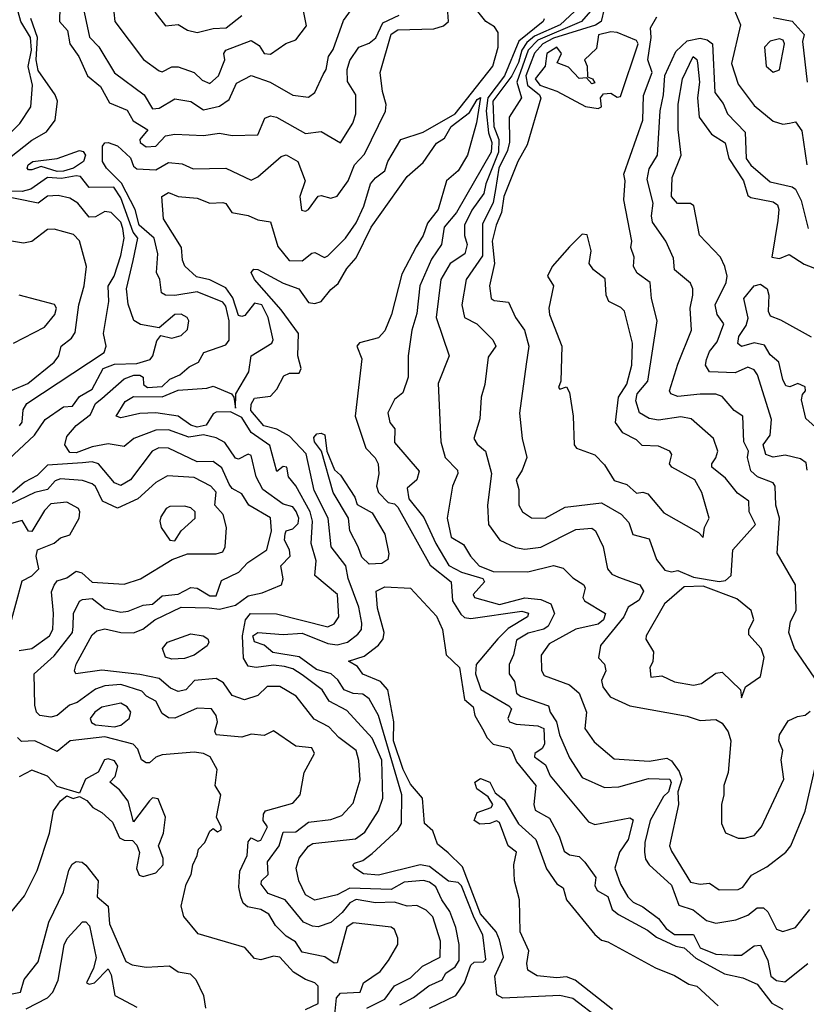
# Model space of a CAD drawing. Extents: x 1995148 to 2088947, y 769131 to 906009.
# Tile 168 of 256: x 2022897 to 2025369, y 811947 to 815041. Entities that reach past the tile are written whole.
import ezdxf

# ---------------------------------------------------------------- set-up
doc = ezdxf.new("R2010")
doc.units = 0

msp = doc.modelspace()

# ---------------------------------------------------------------- linework, layer by layer
at = {"layer": '0CON05XD'}
for points in [[(2023024.6, 815125), (2023022.4, 815035), (2023047.6, 815007.6), (2023055.2, 814965.3), (2023083.2, 814925), (2023110, 814865), (2023151.3, 814831.3), (2023179.4, 814779.4), (2023235, 814756.4), (2023253.3, 814723.3), (2023300, 814695), (2023274.6, 814665), (2023275.7, 814655), (2023295, 814641.1), (2023325, 814643.6), (2023355, 814675.8), (2023385, 814681.1), (2023475, 814677.5), (2023525, 814684), (2023565, 814676.7), (2023645, 814678.8), (2023667.9, 814732.1), (2023685, 814738.9), (2023703.8, 814735), (2023795, 814683.3), (2023845, 814690), (2023905, 814653.8), (2023944.5, 814715.5), (2023953.3, 814745), (2023953.1, 814805), (2023926.8, 814846.7), (2023926.1, 814885), (2023935, 814912.5), (2023963.4, 814955), (2023995, 814967.3), (2024016, 814984), (2024038.7, 815031.3), (2024089.2, 815055)], [(2024702.2, 815125), (2024595.2, 815025), (2024515, 814989.7), (2024491, 814969), (2024475.3, 814945), (2024465, 814906.6), (2024443.6, 814865), (2024384.3, 814785), (2024386.8, 814705), (2024402.8, 814665), (2024401.5, 814625), (2024361.7, 814525), (2024355.8, 814495), (2024317.5, 814442.5), (2024294.7, 814395), (2024295, 814362.5), (2024303.8, 814335), (2024296.1, 814305), (2024250, 814275), (2024220.7, 814225), (2024205.4, 814105), (2024246.9, 813985), (2024211.9, 813898.1)], [(2023093.9, 815093.9), (2023116.2, 814986.2), (2023146.2, 814956.2), (2023195, 814874.3), (2023287.8, 814805), (2023315, 814760.8), (2023335, 814763.5), (2023385, 814792.5), (2023435, 814784), (2023475, 814757.7), (2023525, 814769.2), (2023555, 814790), (2023578.6, 814841.4), (2023625, 814865.5), (2023684.6, 814844.6), (2023755, 814804.2), (2023805, 814798), (2023825, 814811.9), (2023851.2, 814868.8), (2023860, 814885), (2023867.1, 814925), (2023882.5, 814947.5), (2023915, 815038.8), (2023948, 815085)], [(2024719.3, 815100.7), (2024662.9, 815035), (2024525, 814976.2), (2024494.5, 814945), (2024459.7, 814845), (2024474.2, 814795), (2024435.6, 814734.4), (2024436.2, 814656.2), (2024429.9, 814630.1), (2024403, 814575), (2024392.7, 814507.3), (2024385, 814467.1), (2024351.5, 814398.5), (2024351.5, 814298.5), (2024300, 814225), (2024286.4, 814145), (2024295.4, 814105.4), (2024334.2, 814085), (2024384.3, 814035), (2024392.9, 814015), (2024369.4, 813980.6), (2024358.9, 813895), (2024347.8, 813855), (2024343.4, 813786.6), (2024324.4, 813725), (2024335, 813707.1), (2024360.6, 813685), (2024379.6, 813615), (2024367.4, 813515), (2024370.3, 813455), (2024405.8, 813405.8), (2024455, 813382.7), (2024485, 813377.1), (2024535, 813383.4), (2024645, 813439.1), (2024695, 813443.3), (2024706.7, 813435), (2024730.3, 813385), (2024744.3, 813315), (2024758.3, 813298.3), (2024779, 813289), (2024846, 813265), (2024857.1, 813245), (2024843.4, 813216.6), (2024809.2, 813195), (2024795.8, 813165), (2024722.5, 813075), (2024716.2, 813036.2), (2024735, 813016), (2024738.9, 812995), (2024725.6, 812965), (2024729.2, 812945), (2024752.9, 812912.9), (2024815, 812884.7), (2024995, 812852), (2025035, 812838.6), (2025085, 812842.5), (2025105, 812830.8), (2025123.6, 812803.7), (2025132, 812775), (2025123.9, 812675), (2025109.6, 812635), (2025110.2, 812605), (2025102.5, 812575), (2025102.3, 812515), (2025115, 812486.2), (2025155, 812468.9), (2025175, 812468.6), (2025205, 812477.5), (2025228, 812505), (2025298, 812655), (2025290, 812715), (2025295.4, 812745), (2025282.7, 812775), (2025285, 812793.3), (2025312.4, 812837.6), (2025340.9, 812850.9), (2025365, 812855.5), (2025381.7, 812868.3)], [(2022845, 814663.9), (2022898.1, 814715), (2022932.3, 814767.7), (2022937.6, 814835), (2022923.8, 814893.8), (2022934.4, 814945), (2022931.2, 814985), (2022900.8, 815035), (2022887.1, 815085)], [(2023988.5, 811935), (2024045, 811963.2), (2024075.3, 812004.7), (2024125, 812030.4), (2024162.9, 812067.1), (2024218.6, 812095), (2024219.1, 812145), (2024195, 812221.5), (2024175, 812243.2), (2024145, 812257.1), (2024115, 812255.7), (2024075, 812268.2), (2024015, 812266.3), (2023955, 812276.3), (2023935, 812266.4), (2023911, 812235), (2023875, 812203.6), (2023835, 812190.9), (2023817.3, 812192.7), (2023789.5, 812205), (2023731.5, 812275), (2023678.1, 812295), (2023655.6, 812325), (2023656.9, 812335), (2023678, 812355), (2023675.4, 812395), (2023712.7, 812445), (2023725, 812488), (2023765, 812488.9), (2023805, 812519.1), (2023875, 812528), (2023909.7, 812540.3), (2023945, 812578.6), (2023967.6, 812652.4), (2023963.1, 812713.1), (2023954.5, 812745), (2023900, 812785), (2023869.1, 812819.1), (2023822.7, 812842.8), (2023765.6, 812915), (2023715, 812945.6), (2023675, 812946.2), (2023645, 812917.1), (2023603.8, 812903.8), (2023565, 812916.9), (2023537.7, 812957.7), (2023515, 812970.4), (2023446.7, 812965), (2023419.4, 812935), (2023395, 812930.3), (2023370.8, 812940.8), (2023335, 812971.3), (2023275, 812983.3), (2023155, 812996.9), (2023074, 812985), (2023069.2, 812995), (2023075, 813016.2), (2023125, 813108), (2023139.4, 813120.6), (2023165, 813127.1), (2023215, 813115.3), (2023255, 813114.7), (2023283.8, 813126.2), (2023321.9, 813155), (2023405, 813194.7), (2023492.9, 813192.9), (2023525, 813188.6), (2023575, 813201.5), (2023615, 813230.7), (2023659.6, 813240.4), (2023720, 813265), (2023725.5, 813284.5), (2023717.8, 813325), (2023747.1, 813355), (2023744.7, 813374.7), (2023729.6, 813405), (2023731.1, 813425), (2023734.8, 813435.2), (2023755, 813441.2), (2023772, 813458), (2023774.1, 813475), (2023766.1, 813496.1), (2023755, 813510.7), (2023725, 813518.9), (2023660.8, 813565), (2023640.3, 813605), (2023625, 813671.1), (2023615, 813675.4), (2023585, 813660), (2023575, 813662.7), (2023542.3, 813712.3), (2023515, 813727.6), (2023475, 813736.3), (2023429.1, 813729.1), (2023365, 813752.6), (2023325, 813751.2), (2023255.4, 813724.6), (2023225, 813700), (2023175, 813707.8), (2023125, 813699.2), (2023075, 813680.2), (2023055, 813681.4), (2023039.5, 813705), (2023045, 813730.8), (2023074.6, 813765.4), (2023119.3, 813800.7), (2023135.5, 813835), (2023155, 813851.2), (2023225, 813912.1), (2023256.2, 813923.8), (2023275, 813924.5), (2023285, 813917.8), (2023286.6, 813895), (2023298.6, 813885), (2023345, 813888.1), (2023368.8, 813911.2), (2023400.6, 813925), (2023429.4, 813950.6), (2023458.6, 813965), (2023476, 813995), (2023545, 814019.2), (2023555, 814034.5), (2023555.3, 814095), (2023545, 814140.5), (2023535, 814153.1), (2023455, 814186.2), (2023385, 814174.7), (2023355.6, 814175.6), (2023343.1, 814183.1), (2023338, 814225), (2023326.9, 814246.9), (2023331.1, 814305), (2023319.7, 814355), (2023273, 814395), (2023260.4, 814445), (2023217.4, 814527.4), (2023169.6, 814575), (2023157.5, 814595), (2023156.9, 814643.1), (2023165, 814654.3), (2023175, 814655.6), (2023205, 814644.6), (2023245, 814606.6), (2023255, 814580.8), (2023265, 814572.5), (2023325, 814569.1), (2023365, 814592.3), (2023407.7, 814587.7), (2023442.1, 814572.1), (2023545, 814574.7), (2023625, 814536.9), (2023645, 814546.9), (2023718.7, 814611.3), (2023735, 814616.1), (2023770.8, 814595), (2023793.8, 814535), (2023777.3, 814485), (2023782.9, 814442.9), (2023795, 814439.2), (2023805, 814444.2), (2023835, 814486.2), (2023845, 814488.8), (2023875, 814480), (2023895, 814486), (2023929.5, 814535), (2023949.2, 814585), (2023981.1, 814618.9), (2024046.6, 814753.4), (2024048.5, 814775), (2024036.8, 814815), (2024030, 814875), (2024065, 814995.6), (2024085, 815008.9), (2024198.1, 815011.9), (2024228.5, 815021.5), (2024244.2, 815035), (2024242.5, 815065)], [(2023193.3, 815065), (2023196.5, 815035), (2023286.1, 814916.1), (2023335, 814880), (2023345, 814877.1), (2023375, 814892.5), (2023395, 814892.5), (2023445, 814874.6), (2023470.9, 814850.8), (2023495, 814840.4), (2023521.4, 814865), (2023541.6, 814915), (2023538.2, 814935), (2023544.8, 814945.2), (2023625, 814975.4), (2023649.6, 814959.6), (2023665, 814934.3), (2023685, 814932.9), (2023733.6, 814966.4), (2023765, 814978), (2023798.3, 815021.7), (2023785.7, 815085)], [(2023275, 813803.9), (2023215, 813790), (2023200.8, 813795), (2023228.3, 813841.7), (2023255, 813857.2), (2023345, 813856.3), (2023395, 813877.2), (2023485, 813882.8), (2023505, 813889.1), (2023562.5, 813865), (2023570, 813855), (2023575, 813820), (2023576.7, 813865), (2023617.5, 813935), (2023624.2, 813985), (2023690, 814025), (2023693.8, 814035), (2023678.2, 814105), (2023658.5, 814145), (2023635, 814150.6), (2023605, 814112), (2023595, 814108), (2023585, 814112), (2023566.8, 814166.8), (2023545, 814198.1), (2023495, 814223.3), (2023453.2, 814233.2), (2023416.6, 814266.6), (2023408.8, 814285), (2023405.3, 814325), (2023349.2, 814415), (2023343.8, 814485), (2023365, 814497.5), (2023395.6, 814485.6), (2023455, 814480.5), (2023495, 814464.3), (2023535, 814466.9), (2023545, 814463.8), (2023563.3, 814435), (2023615, 814425.6), (2023645, 814412.5), (2023685, 814406), (2023708.8, 814328.8), (2023744.3, 814284.3), (2023785, 814283.1), (2023815, 814307.5), (2023825, 814309.2), (2023855, 814294.2), (2023865, 814298.6), (2023921.5, 814355), (2023955, 814402.7), (2023978.6, 814455), (2024000, 814525), (2024015, 814544.4), (2024045, 814566.2), (2024054, 814595), (2024094.6, 814665), (2024165, 814687.5), (2024265.6, 814745), (2024384.1, 814895), (2024400.5, 814955), (2024401.2, 815001.2), (2024388.7, 815018.7), (2024362.2, 815035), (2024336.9, 815066.9)], [(2023322, 815065), (2023355, 815022), (2023395, 815026), (2023425, 815008), (2023455, 815001.2), (2023505, 815013.3), (2023546.2, 815015), (2023595.5, 815054.5)], [(2024734.3, 815075), (2024724.7, 815035), (2024706.2, 815023.8), (2024575, 814982.8), (2024541.6, 814965), (2024515, 814936.2), (2024487.7, 814865), (2024492.8, 814835), (2024530.4, 814805), (2024535.2, 814794.8), (2024492.1, 814647.9), (2024462.9, 814595), (2024418.4, 814485), (2024411.6, 814435), (2024394.2, 814395), (2024381.9, 814345), (2024389.3, 814275), (2024373.9, 814205), (2024378.9, 814165), (2024388.5, 814158.5), (2024432.9, 814152.9), (2024455.6, 814105), (2024483.6, 814065), (2024497.5, 814015), (2024489.1, 813959.1), (2024468.1, 813805), (2024475.8, 813725), (2024490.6, 813665), (2024476.4, 813625), (2024457.5, 813595), (2024465.6, 813565), (2024465.7, 813515), (2024477.1, 813495), (2024505, 813475.5), (2024548.8, 813475), (2024611.1, 813508.9), (2024725, 813522.7), (2024787.5, 813487.5), (2024811.1, 813461.1), (2024823.8, 813423.8), (2024875, 813410), (2024897.9, 813345), (2024925, 813311.5), (2024945, 813306.5), (2024965, 813310), (2025015, 813288.8), (2025095, 813275.4), (2025115, 813278.5), (2025133.1, 813295), (2025137.8, 813375), (2025208.9, 813455), (2025189.4, 813495), (2025188.5, 813528.5), (2025153.1, 813553.1), (2025115, 813600.4), (2025072.2, 813635), (2025071.9, 813645), (2025085, 813664.3), (2025091.4, 813685), (2025077.7, 813725), (2025006.9, 813786.9), (2024975, 813793.1), (2024905, 813782.2), (2024875, 813787.5), (2024845, 813805.6), (2024833.5, 813843.5), (2024837.5, 813865), (2024871.2, 813905), (2024900.8, 814095), (2024883.1, 814165), (2024877.9, 814215), (2024837.5, 814245), (2024826, 814265), (2024828.6, 814295), (2024818.1, 814325), (2024820.4, 814345), (2024795.3, 814475.3), (2024800, 814535), (2024795.4, 814555.4), (2024855.8, 814725), (2024857.6, 814802.4), (2024884.4, 814875), (2024871.4, 814915), (2024881.8, 814985), (2024879.5, 815015), (2024899.5, 815050.5)], [(2025141.4, 815075), (2025162.5, 815025), (2025133.8, 814903.8), (2025155, 814838), (2025205, 814771.8), (2025265, 814722.2), (2025295, 814712.9), (2025316.1, 814716.1), (2025335, 814720), (2025355, 814692), (2025370.8, 814585)], [(2022865, 814606.7), (2022935, 814662), (2022981.8, 814688.3), (2023009.1, 814725), (2023016.2, 814785), (2023008.5, 814805), (2022955, 814881.9), (2022949.4, 814915), (2022953.6, 814985), (2022932.6, 815045)], [(2024545, 815043.3), (2024542.2, 815035), (2024466.1, 814973.9), (2024420.9, 814865), (2024368.6, 814795), (2024363.1, 814755), (2024370.3, 814685), (2024380.7, 814655), (2024378.5, 814625), (2024269.8, 814435), (2024231.1, 814388.9), (2024222.3, 814335), (2024191, 814289), (2024154.1, 814205), (2024145, 814117.5), (2024129.4, 814065), (2024117.5, 813985), (2024117.5, 813917.5), (2024101.4, 813868.6), (2024075, 813847.5), (2024054.5, 813805.5), (2024060, 813775), (2024076.2, 813755), (2024075, 813712.5), (2024152.8, 813622.8), (2024145, 813595.6), (2024115, 813569.2), (2024120, 813535), (2024166.9, 813476.9), (2024204.7, 813395), (2024245.7, 813325.7), (2024285.4, 813305), (2024352.7, 813285), (2024357.8, 813275), (2024322, 813235), (2024326.2, 813225), (2024405, 813203.3), (2024485, 813224.8), (2024535, 813218.8), (2024565.9, 813205), (2024577.5, 813175), (2024558, 813135), (2024544.1, 813125.9), (2024495, 813113.2), (2024458.2, 813091.8), (2024448.9, 813045), (2024435.4, 813015), (2024435.4, 812985.4), (2024451.7, 812961.7), (2024458.6, 812925), (2024471.4, 812915), (2024558.9, 812885), (2024564.3, 812865), (2024584.5, 812834.5), (2024593.3, 812793.3), (2024625, 812721.2), (2024665, 812660), (2024735, 812628.2), (2024780.3, 812630.3), (2024872.9, 812657.1), (2024940, 812655), (2024943.9, 812643.9), (2024935.7, 812615), (2024920.3, 812599.7), (2024878.8, 812525), (2024861.8, 812455), (2024860.3, 812425), (2024863.6, 812403.6), (2024875, 812385.5), (2024945, 812321.5), (2024968.6, 812258.6), (2025013.5, 812243.5), (2025055, 812210.4), (2025085, 812201.8), (2025147.9, 812212.1), (2025185, 812227.1), (2025215, 812250), (2025235, 812250.6), (2025247.8, 812237.8), (2025275, 812183.1), (2025295.7, 812175.7), (2025335, 812188.5), (2025380, 812245)], [(2025265, 815047.8), (2025325, 815036.7), (2025362.5, 814995), (2025357, 814973), (2025371.6, 814845)], [(2024715, 814761.5), (2024725, 814767.5), (2024722, 814795), (2024732.1, 814807.9), (2024755, 814810), (2024775, 814798), (2024785, 814799.2), (2024840.9, 814965), (2024835, 814975.6), (2024775, 815000.7), (2024755, 815002.7), (2024716.2, 814993.8), (2024709.4, 814950.6), (2024672.5, 814915), (2024680, 814895), (2024681.7, 814861.7), (2024697.5, 814855), (2024705, 814842.5), (2024695, 814840), (2024678.3, 814858.3), (2024655, 814856), (2024621.9, 814891.9), (2024586.2, 814905), (2024600, 814935), (2024585, 814954.4), (2024553.8, 814935), (2024548, 814895), (2024516.9, 814855), (2024531.8, 814835), (2024585, 814816.9), (2024675, 814768.1), (2024715, 814761.5)], [(2025407.1, 812955), (2025332.2, 813065), (2025314.6, 813115), (2025319.7, 813150.3), (2025337.5, 813185), (2025335.6, 813265), (2025278, 813365), (2025285.3, 813474.7), (2025273.5, 813515), (2025271.6, 813575), (2025265, 813585.9), (2025215.7, 813605), (2025195, 813623.8), (2025184.5, 813665), (2025187.1, 813685), (2025173.2, 813715), (2025169.4, 813795), (2025142.7, 813812.7), (2025105, 813857.1), (2025085, 813863.8), (2025035, 813864.1), (2024965, 813856.5), (2024943.8, 813865), (2024939.2, 813875), (2024965, 813958.8), (2025008.6, 814065), (2025004.4, 814135), (2025012.3, 814175), (2025012.9, 814195), (2025005, 814212.9), (2024954.4, 814255), (2024951.2, 814291.2), (2024927.5, 814345), (2024885.6, 814405), (2024882.2, 814425), (2024887.5, 814465), (2024869.3, 814539.3), (2024875, 814572.5), (2024901.5, 814615), (2024909.8, 814755), (2024920.5, 814805), (2024924.5, 814865.5), (2024958.7, 814941.3), (2024995.1, 814974.9), (2025035, 814983), (2025057.8, 814977.8), (2025074.1, 814965), (2025082, 814812), (2025107.8, 814777.8), (2025121.2, 814745), (2025177.2, 814687.2), (2025180.3, 814605), (2025195, 814583.8), (2025255, 814532), (2025325, 814516.2), (2025335, 814508.8), (2025352.6, 814472.6), (2025374.6, 814384.6)], [(2025265, 814876.2), (2025285, 814883.3), (2025300.6, 814965), (2025296.8, 814976.8), (2025285, 814980.6), (2025255, 814973.3), (2025237.8, 814955), (2025242.9, 814895), (2025265, 814876.2)], [(2025372, 813625), (2025368.3, 813648.3), (2025350.9, 813660.9), (2025302.3, 813672.3), (2025265, 813666.2), (2025241.5, 813675), (2025233.8, 813705), (2025255.5, 813735), (2025260, 813785), (2025216.2, 813925), (2025205, 813941.1), (2025185, 813948.8), (2025145, 813931.1), (2025064.7, 813934.7), (2025052.7, 813955), (2025055, 813973.3), (2025065, 813998.1), (2025088.8, 814028.8), (2025109.4, 814085), (2025089.2, 814115), (2025082.7, 814145), (2025117.5, 814215), (2025120, 814235), (2025113.3, 814265), (2025099.2, 814295), (2025033.8, 814363.8), (2025015.8, 814455.8), (2025005, 814463.5), (2024963.9, 814463.9), (2024945.4, 814485.4), (2024947.3, 814545), (2024975.4, 814615), (2024966.3, 814696.3), (2024966, 814776), (2024980, 814855), (2025013.3, 814925), (2025025, 814916.2), (2025027.6, 814905), (2025033.5, 814845), (2025027.5, 814795), (2025032, 814735), (2025071.2, 814681.2), (2025113.8, 814653.8), (2025125.2, 814605), (2025171.7, 814535), (2025185, 814489.1), (2025195, 814482.2), (2025265, 814468.3), (2025279, 814459), (2025283.2, 814445), (2025279.8, 814409.8), (2025261.2, 814295), (2025285, 814290.6), (2025315, 814303.1), (2025362.4, 814272.4), (2025408.8, 814255)], [(2024185.3, 811934.7), (2024267.7, 811975), (2024295, 812014.2), (2024315, 812070), (2024325, 812079.2), (2024355, 812080.8), (2024361.7, 812088.3), (2024352.4, 812165), (2024325, 812218.5), (2024285, 812319.5), (2024275, 812329.6), (2024245, 812334.5), (2024185, 812380.4), (2024155.2, 812384.8), (2024025, 812352.5), (2023977.3, 812357.3), (2023950, 812375), (2023944.4, 812385), (2023949.4, 812390.6), (2023975, 812398.5), (2024005, 812420.7), (2024085.5, 812495), (2024097.3, 812515), (2024098.4, 812605), (2024025, 812854.2), (2023995, 812907.1), (2023975, 812921.5), (2023945, 812923.8), (2023916.5, 812935), (2023896.7, 812966.7), (2023876.4, 812985), (2023829.4, 812999.4), (2023775, 813038.6), (2023692.8, 813052.8), (2023665.2, 813075.2), (2023635, 813086.2), (2023629.5, 813105), (2023645, 813115.8), (2023725, 813108.8), (2023785, 813112.9), (2023865, 813080.3), (2023895, 813076.8), (2023927.8, 813085), (2023960.1, 813109.9), (2023970.9, 813125), (2023972.3, 813145), (2023962.6, 813195), (2023929.6, 813285), (2023922.2, 813325), (2023876, 813385), (2023866.8, 813475), (2023822.1, 813562.1), (2023797.3, 813677.3), (2023745, 813732.5), (2023705, 813754.2), (2023664.5, 813765), (2023623.1, 813813.1), (2023625, 813833.1), (2023635, 813852.1), (2023685, 813858.2), (2023705, 813879.5), (2023727.7, 813922.3), (2023745, 813930.7), (2023775, 813930), (2023781.2, 813945), (2023771.2, 813985), (2023773.1, 814055), (2023718.8, 814128.8), (2023635, 814224.3), (2023625, 814246.7), (2023633.2, 814256.8), (2023645, 814255.9), (2023725, 814212.9), (2023774.2, 814195), (2023805, 814152.5), (2023825, 814148.8), (2023845, 814156), (2023875, 814193.1), (2023898.3, 814211.7), (2023925, 814259.5), (2023955, 814292.5), (2024001.3, 814388.7), (2024115, 814548.1), (2024165, 814592.5), (2024206.8, 814653.2), (2024231.8, 814668.3), (2024253.2, 814705), (2024310.5, 814749.5), (2024335, 814790), (2024345, 814796.9), (2024332.8, 814717.2), (2024304, 814615), (2024275, 814566.2), (2024238.6, 814535), (2024211.8, 814445), (2024178.8, 814401.2), (2024165, 814362.5), (2024142.7, 814327.3), (2024098.2, 814241.8), (2024065.3, 814115), (2024045, 814062.9), (2024025, 814041.8), (2023965, 814025.7), (2023956.7, 814015), (2023972, 813975), (2023951.1, 813795), (2023984.5, 813695), (2024014.7, 813664.7), (2024023.5, 813645), (2024025.7, 813614.3), (2024018.9, 813575), (2024024.6, 813555), (2024055, 813524.2), (2024075, 813520), (2024085, 813509.2), (2024187.4, 813327.4), (2024253.3, 813275), (2024257.5, 813215), (2024283, 813173), (2024295, 813162.8), (2024315, 813159.4), (2024475, 813182.3), (2024496, 813176), (2024492.9, 813165), (2024431.8, 813128.2), (2024400, 813095)], [(2023015, 814564.4), (2022965, 814580), (2022935, 814569.6), (2022925, 814569.2), (2022921.1, 814575), (2022923.8, 814585), (2022938.8, 814595), (2023015, 814605.3), (2023085, 814629.6), (2023096.9, 814626.9), (2023104.3, 814615), (2023097.9, 814595), (2023066.4, 814575), (2023035, 814564.7), (2023015, 814564.4)], [(2022846, 813644), (2022943.8, 813735), (2022976.7, 813785), (2023035, 813824.2), (2023063, 813827), (2023085, 813856.9), (2023125, 813880.5), (2023159.3, 813945), (2023195, 813958.3), (2023265, 813961), (2023306.7, 813973.3), (2023315.5, 813984.5), (2023328, 814032), (2023341.2, 814048.8), (2023375, 814040.8), (2023405, 814048.8), (2023425, 814067.5), (2023428.8, 814095), (2023423.3, 814105), (2023405, 814115.5), (2023384.2, 814115), (2023335, 814072.5), (2023276.4, 814083.6), (2023255.6, 814095.6), (2023237.6, 814147.6), (2023233, 814195), (2023254.2, 814284.2), (2023268.1, 814355), (2023253.6, 814373.6), (2023215, 814481.1), (2023192.5, 814515), (2023115, 814513.5), (2023088.1, 814548.1), (2023075, 814550.8), (2023028.1, 814541.9), (2022984.4, 814545.6), (2022931.9, 814508.1), (2022905, 814500.8), (2022872.4, 814502.4)], [(2022896.4, 813765), (2022905, 813776), (2022908.2, 813815), (2022919.4, 813835), (2023162.2, 813995), (2023168.9, 814015), (2023160.4, 814055), (2023177.8, 814155), (2023175, 814203.3), (2023193.6, 814235), (2023215, 814300), (2023225.1, 814355), (2023221.2, 814385), (2023214.6, 814405), (2023185, 814435.2), (2023165, 814437.8), (2023135, 814421.8), (2023115, 814420), (2023080, 814465), (2023055, 814480.7), (2023018.2, 814488.2), (2022985, 814486.1), (2022955, 814464.4), (2022825, 814491.1)], [(2022873.2, 813876.8), (2022922.5, 813897.5), (2023005.5, 813965), (2023020, 813985), (2023027.1, 814015), (2023059.7, 814040.3), (2023072, 814058), (2023082.5, 814145), (2023100, 814205), (2023107.5, 814265), (2023085, 814345.8), (2023066.5, 814366.5), (2023005, 814382.3), (2022985, 814381.5), (2022935, 814344.5), (2022908.8, 814338.8), (2022825, 814352)], [(2025045, 813413.8), (2025048.8, 813445), (2025063.3, 813475), (2025040.8, 813555), (2025019.2, 813595), (2024946, 813635), (2024938.8, 813645), (2024946.2, 813675), (2024940, 813685), (2024905, 813701.1), (2024853, 813703), (2024835, 813721.2), (2024792.6, 813742.6), (2024769.5, 813775), (2024779.2, 813855), (2024805, 813896), (2024821.1, 813955), (2024823.1, 814025), (2024797.5, 814125), (2024786.4, 814136.4), (2024748.1, 814155), (2024740.5, 814175), (2024736.8, 814226.7), (2024700.8, 814255), (2024686.7, 814275), (2024692.5, 814315), (2024680, 814365), (2024665, 814366.7), (2024625, 814327.8), (2024570, 814265), (2024556.2, 814235), (2024574.2, 814205), (2024560, 814135), (2024561.8, 814115), (2024600.8, 814015), (2024597.5, 813905), (2024590, 813885), (2024595, 813880), (2024615, 813887.5), (2024625, 813870), (2024636.8, 813795), (2024640, 813705), (2024647.1, 813695), (2024704.1, 813674.1), (2024735, 813642.5), (2024765, 813592.5), (2024805, 813580), (2024835, 813552.8), (2024855, 813556.7), (2024871.1, 813551.1), (2024920.9, 813490.9), (2025030, 813430), (2025045, 813413.8)], [(2025436.4, 813726.4), (2025367.8, 813787.8), (2025353.8, 813846.2), (2025356.7, 813863.3), (2025366.9, 813875), (2025365, 813887.2), (2025342.3, 813897.7), (2025317.5, 813887.5), (2025305, 813890), (2025295, 813910), (2025283.1, 813965), (2025255, 813987.8), (2025238.1, 814018.1), (2025204.7, 814025.3), (2025165, 814014.5), (2025153.8, 814023.8), (2025157.3, 814045), (2025179.7, 814080.3), (2025186.6, 814103.4), (2025172.3, 814165), (2025205.4, 814205), (2025225, 814209.6), (2025245.7, 814195), (2025251.7, 814175), (2025248.7, 814125), (2025255, 814110.4), (2025288.2, 814098.2), (2025384.5, 814044.5)], [(2022877.5, 814025), (2022975, 814074.4), (2023007.5, 814115), (2023013.3, 814135), (2023006.1, 814146.1), (2022895, 814175.6)], [(2024211.9, 813898.1), (2024220.6, 813715), (2024234.4, 813665), (2024273.1, 813625), (2024274.4, 813615), (2024256.9, 813575), (2024240, 813475), (2024253.5, 813415), (2024292.2, 813392.2), (2024314, 813355), (2024341.5, 813325), (2024385, 813306.7), (2024494.4, 813305.6), (2024575, 813326.4), (2024605, 813317.1), (2024635, 813286.9), (2024670, 813265), (2024673.8, 813255), (2024666.7, 813225), (2024672.5, 813215), (2024738, 813175), (2024732, 813155), (2024715, 813141.7), (2024645, 813125.8), (2024560.5, 813079.5), (2024535.6, 813044.4), (2024536.4, 812996.4), (2024545, 812980), (2024625, 812950.9), (2024655.2, 812925.2), (2024678.6, 812865), (2024673.5, 812813.5), (2024701.9, 812771.9), (2024765, 812718.6), (2024875, 812710.9), (2024930.3, 812720.3), (2024945, 812711.9), (2024969.1, 812679.1), (2024978.4, 812655), (2024965.6, 812615), (2024967.2, 812575), (2024939.6, 812445), (2024945, 812428), (2025005, 812330.6), (2025035, 812324.3), (2025065, 812327.9), (2025095, 812306.8), (2025155, 812307.5), (2025169.2, 812315), (2025197.1, 812352.9), (2025245, 812379.2), (2025305, 812425.5), (2025320, 812445), (2025365.9, 812554.1), (2025398.3, 812695)], [(2024091.8, 811945), (2024135, 811968.7), (2024182.5, 812005), (2024225, 812024.2), (2024236.2, 812045), (2024265.4, 812064.6), (2024278.6, 812085), (2024278, 812135), (2024268.2, 812188.2), (2024248.8, 812238.8), (2024223.3, 812275), (2024205, 812316), (2024185, 812331.1), (2024165.9, 812335.9), (2024105, 812330.6), (2024065, 812308.3), (2023935, 812311.6), (2023895, 812290.9), (2023825, 812273.8), (2023795, 812291.4), (2023774, 812335), (2023766, 812375), (2023775, 812406), (2023805, 812444.2), (2023818, 812452), (2023952.6, 812467.4), (2023982.1, 812487.9), (2024024.5, 812555), (2024038.8, 812595), (2024035.2, 812714.7), (2024005, 812782.9), (2023925, 812870.4), (2023869.5, 812899.5), (2023847.5, 812935), (2023785, 812982.7), (2023755, 813001.4), (2023729, 813009), (2023695, 813012.7), (2023640, 813005), (2023615, 813009.1), (2023600.6, 813035), (2023597.7, 813105), (2023607, 813155), (2023622.7, 813175), (2023703.8, 813173.8), (2023865, 813133.3), (2023885, 813142.9), (2023900, 813165), (2023895.5, 813235), (2023824.5, 813295), (2023829.1, 813340.9), (2023813.2, 813395), (2023817.5, 813465), (2023809.8, 813495), (2023765, 813576), (2023742, 813605), (2023737.1, 813635), (2023725, 813637.1), (2023705, 813621.2), (2023683.4, 813703.4), (2023625, 813744.2), (2023595, 813791.4), (2023559.3, 813809.3), (2023515, 813807.8), (2023505, 813802.9), (2023483.1, 813766.9), (2023455, 813760.7), (2023435, 813767.3), (2023395, 813795.3), (2023325, 813805.3), (2023275, 813803.9)], [(2023995, 813330), (2023971.8, 813351.8), (2023961.3, 813385), (2023934.4, 813435), (2023930.6, 813475), (2023881.8, 813555), (2023846, 813685), (2023823.5, 813715), (2023822, 813728), (2023830.8, 813739.2), (2023845, 813741.9), (2023856.3, 813736.3), (2023862.5, 813685), (2023886.9, 813626.9), (2023905, 813610), (2023950.5, 813540.5), (2023957.5, 813517.5), (2024005, 813491.2), (2024045, 813424.2), (2024056.9, 813363.1), (2024054, 813345), (2024035, 813332.3), (2023995, 813330)], [(2023886.4, 811905), (2023892.9, 811967.1), (2023905, 811982.5), (2023966.7, 811985), (2023977.1, 812015), (2024029.5, 812050.5), (2024055.6, 812085), (2024085.5, 812135), (2024085.3, 812155.3), (2024075, 812182.5), (2024065, 812189.6), (2023945, 812202.6), (2023925, 812189.2), (2023895, 812077.5), (2023885, 812076.7), (2023856.3, 812096.3), (2023785, 812110.5), (2023763.8, 812143.8), (2023735, 812161.5), (2023700.8, 812195), (2023680, 812230), (2023655.3, 812245.3), (2023613.3, 812253.3), (2023599.5, 812265), (2023592.2, 812285), (2023586.2, 812315), (2023588.5, 812365), (2023612.5, 812415), (2023615, 812457.5), (2023625, 812470), (2023645, 812460), (2023655, 812462.5), (2023666.2, 812486.2), (2023675.5, 812505), (2023662.5, 812525), (2023663.3, 812545), (2023670, 812555), (2023755, 812579.6), (2023778.5, 812605), (2023790.8, 812675), (2023823.8, 812735), (2023815, 812753.3), (2023765, 812758.5), (2023695, 812806.7), (2023665, 812791.4), (2023624.5, 812795.5), (2023595, 812786), (2023515, 812793.3), (2023510, 812805), (2023519.2, 812835), (2023514.2, 812855), (2023500, 812875), (2023455, 812877.7), (2023385, 812846.2), (2023365, 812847.7), (2023345, 812860.9), (2023325, 812899.6), (2023295.6, 812915), (2023281.2, 812931.2), (2023215, 812952.4), (2023165, 812947.4), (2023135, 812936.9), (2023077.5, 812895), (2023053.3, 812886.7), (2023015, 812854.2), (2022995, 812848.9), (2022960, 812855), (2022950.3, 812865), (2022945, 812886.7), (2022942.4, 812985), (2023005, 813042.2), (2023063.1, 813115), (2023065.3, 813134.7), (2023066, 813175), (2023085, 813214.2), (2023095, 813219.4), (2023125, 813221.8), (2023165, 813190.9), (2023215, 813179.1), (2023238, 813182), (2023285, 813201.2), (2023315, 813204.7), (2023345, 813230.5), (2023395, 813235.8), (2023435, 813256.7), (2023455, 813254.3), (2023495, 813230.8), (2023515, 813230.7), (2023531.5, 813278.5), (2023585.3, 813304.7), (2023614.4, 813335), (2023673.8, 813375), (2023688.9, 813435), (2023685.2, 813475.2), (2023616.9, 813515), (2023595, 813550.8), (2023565, 813568.1), (2023555, 813581.1), (2023532.4, 813632.4), (2023505, 813652.7), (2023455, 813651.4), (2023365, 813694.6), (2023334.7, 813695.3), (2023313.8, 813685), (2023245.4, 813595), (2023215, 813576.9), (2023195, 813585.6), (2023145, 813645.3), (2023125, 813651.2), (2023095, 813648.1)], [(2023095, 813648.1), (2022985, 813641.5), (2022951.7, 813608.3), (2022912, 813588), (2022875, 813555.4)], [(2022895, 813059.2), (2022935, 813065.6), (2022991.2, 813105), (2023001.5, 813125), (2023003.8, 813175), (2022996.6, 813243.4), (2023005, 813264), (2023015, 813277.5), (2023045, 813286.8), (2023075, 813307.6), (2023092.4, 813302.4), (2023125, 813274), (2023225, 813267.1), (2023276.3, 813283.7), (2023376.2, 813345), (2023425, 813362.2), (2023515, 813362.2), (2023535, 813368.6), (2023543.3, 813385), (2023546.8, 813445), (2023536.2, 813486.2), (2023510.8, 813515), (2023515, 813556.2), (2023497.5, 813575), (2023445, 813602.2), (2023361.9, 813608.1), (2023325, 813586.9), (2023268.9, 813535), (2023205, 813506), (2023157.7, 813527.7), (2023135, 813574.5), (2023125, 813582.4), (2023095, 813593.5), (2023025, 813598.4), (2023008.4, 813591.6), (2022985, 813564.3), (2022945, 813555.4), (2022868.5, 813518.5)], [(2022865, 813131.2), (2022905, 813277.5), (2022935, 813293.8), (2022957.5, 813315), (2022948.8, 813355), (2022953.3, 813375), (2023005, 813396.5), (2023025, 813412.5), (2023055, 813421.9), (2023084.3, 813475), (2023086.5, 813495), (2023082, 813505), (2023045, 813525.4), (2022995, 813519.2), (2022975, 813499.2), (2022935, 813432.9), (2022925, 813434), (2022905, 813467.5), (2022775, 813430.5)], [(2023385, 813403.6), (2023405, 813434.4), (2023448.8, 813475), (2023448.1, 813495), (2023435, 813506.8), (2023415, 813512.2), (2023369, 813511), (2023357.7, 813505), (2023341.2, 813478.8), (2023337.3, 813465), (2023342.2, 813445), (2023368.6, 813405), (2023385, 813403.6)], [(2024720.7, 811900.7), (2024635, 811964.8), (2024595, 811974.5), (2024415, 811966.7), (2024396.8, 811976.8), (2024390.4, 812035), (2024417.8, 812095), (2024405, 812149.5), (2024394.3, 812175), (2024345, 812231.6), (2024288.5, 812378.5), (2024243.4, 812423.4), (2024210, 812450), (2024195, 812492.5), (2024168.8, 812515), (2024162.9, 812595), (2024125, 812638.6), (2024102.6, 812685), (2024071.4, 812775), (2024073.2, 812835), (2024053.8, 812935), (2024030.9, 812960.9), (2023975, 812984.5), (2023958.8, 813008.8), (2023930, 813025), (2023979.4, 813040.6), (2024024.7, 813075.3), (2024039.2, 813095), (2024042.2, 813115), (2024021.7, 813191.7), (2024017.8, 813245), (2024045, 813259.4), (2024125.1, 813255.1), (2024207, 813167), (2024225.4, 813125), (2024237.8, 813045), (2024278.9, 813005), (2024294.6, 812904.6), (2024322.1, 812882.1), (2024327.8, 812855), (2024355.7, 812805.7), (2024365.3, 812785.3), (2024385, 812764.5), (2024435, 812752.5), (2024444.1, 812744.1), (2024458.6, 812708.6), (2024519.4, 812635), (2024512.8, 812575), (2024517.1, 812557.1), (2024562, 812532), (2024592, 812475), (2024608.2, 812428.2), (2024625, 812416.4), (2024655, 812411.5), (2024673.2, 812393.2), (2024707.5, 812345), (2024705, 812320), (2024712, 812305), (2024745, 812285.8), (2024759.5, 812245), (2024779.1, 812229.2), (2024870.2, 812180.2), (2024898, 812158), (2024959.4, 812129.4), (2024985, 812124.7), (2025021.5, 812091.5), (2025112.3, 812042.3), (2025170, 812030), (2025215, 812010.6), (2025260.3, 811950.3), (2025295, 811931.7)], [(2025165, 812910), (2025177.5, 812945), (2025225, 812977.5), (2025236.4, 813036.4), (2025227.5, 813065), (2025188.1, 813108.1), (2025188.9, 813125), (2025204.6, 813155), (2025195.8, 813185), (2025151, 813221), (2025045, 813260.9), (2024985, 813258.6), (2024923.5, 813205), (2024865.6, 813105), (2024864.5, 813094.5), (2024888.5, 813055), (2024886.9, 813023.1), (2024877.5, 813005), (2024880, 812975), (2024915, 812978.8), (2024955, 812960.8), (2025015, 812950), (2025040, 812955), (2025085, 812987.5), (2025105, 812990.8), (2025162.5, 812935), (2025165, 812910)], [(2023375, 813031.2), (2023355, 813037.5), (2023345.6, 813065), (2023361.4, 813085), (2023435, 813111.5), (2023473.3, 813105), (2023488.1, 813095), (2023491.9, 813085), (2023486.4, 813073.6), (2023445, 813043.9), (2023415, 813033.6), (2023375, 813031.2)], [(2024400, 813095), (2024332, 813015), (2024329.4, 812985), (2024345.8, 812935.8), (2024434.4, 812885), (2024442.2, 812875), (2024430.8, 812845), (2024436.2, 812835), (2024457.1, 812827.1), (2024525, 812821.9), (2024544.1, 812814.1), (2024546, 812764), (2024538.8, 812751.2), (2024515.8, 812735), (2024514.4, 812725), (2024549.4, 812699.4), (2024564.6, 812665), (2024685, 812520.8), (2024705, 812511.6), (2024815, 812532.9), (2024825, 812526.2), (2024809.7, 812465), (2024782.4, 812425), (2024767.5, 812375), (2024785, 812324.2), (2024808.1, 812285), (2024825, 812268.2), (2024855, 812253.8), (2024905, 812217.1), (2024928.9, 812185), (2024955, 812166.2), (2025015, 812166), (2025035.6, 812125), (2025085, 812104.6), (2025141.1, 812101.1), (2025165, 812101.9), (2025205, 812130.6), (2025225, 812133.1), (2025247.9, 812085), (2025258, 812035), (2025275, 812021.4), (2025301.9, 812018.1), (2025374.2, 812075)], [(2023195, 812819.1), (2023215, 812824.5), (2023241.1, 812845), (2023246.2, 812865), (2023235, 812881.8), (2023215, 812893.1), (2023155, 812880.4), (2023133.5, 812865), (2023118.9, 812845), (2023122.7, 812832.7), (2023135.5, 812825.5), (2023195, 812819.1)], [(2023454.4, 812415), (2023459.4, 812435), (2023478.6, 812455), (2023495, 812491.2), (2023505, 812500), (2023519.1, 812489.1), (2023530, 812495), (2023530.8, 812505), (2023515.5, 812535), (2023528.9, 812605), (2023511.5, 812635), (2023518.2, 812685), (2023495.6, 812725), (2023475.2, 812735.2), (2023445, 812739), (2023345, 812730.8), (2023325, 812723.6), (2023305, 812705.7), (2023295, 812705.7), (2023280, 812715), (2023268.4, 812748.4), (2023254, 812764), (2023165, 812787.5), (2023055.4, 812774.6), (2023015, 812741.1), (2022945, 812775.4), (2022903.1, 812773.1), (2022890, 812785)], [(2022855, 812217.5), (2022912.4, 812287.6), (2022952.2, 812367.8), (2022990.5, 812485), (2023002.9, 812555), (2023025, 812586.2), (2023045, 812602.5), (2023065, 812593.8), (2023085, 812600), (2023107.9, 812587.9), (2023126.7, 812565), (2023155, 812550), (2023189.1, 812519.1), (2023210.5, 812470.5), (2023225, 812462.5), (2023251.7, 812461.7), (2023265, 812447.5), (2023273.8, 812423.8), (2023264, 812374), (2023273.1, 812353.1), (2023285, 812348.6), (2023325, 812360.5), (2023348.1, 812385), (2023348.1, 812405), (2023333.3, 812445), (2023349.4, 812485), (2023355.5, 812535), (2023332.5, 812592.5), (2023315, 812595.4), (2023305, 812586.9), (2023255, 812520), (2023238, 812585), (2023211.2, 812621.2), (2023180, 812645), (2023196.7, 812663.3), (2023205.6, 812695), (2023195, 812712), (2023175, 812718.8), (2023163.3, 812715), (2023143.9, 812676.1), (2023103.8, 812655), (2023085, 812610), (2023015, 812631.2), (2022985, 812663.8), (2022935, 812683.3), (2022895, 812661.9)], [(2024760.4, 811930.4), (2024643, 812023), (2024615, 812033.3), (2024585, 812030), (2024523, 812037), (2024494.4, 812054.4), (2024490.6, 812075), (2024497.5, 812115), (2024470, 812175), (2024467.5, 812275), (2024452.5, 812335), (2024450, 812385), (2024458.8, 812425), (2024432.5, 812445), (2024405, 812518.8), (2024395, 812523.8), (2024374.5, 812515.5), (2024343.6, 812513.6), (2024325.6, 812525), (2024335, 812549.4), (2024378.8, 812565), (2024384.3, 812575), (2024369.4, 812599.4), (2024333.6, 812623.7), (2024327.3, 812645), (2024345, 812656.9), (2024374.1, 812645), (2024391.6, 812611.6), (2024419.5, 812589.5), (2024464.5, 812514.5), (2024518.8, 812465), (2024552.7, 812372.7), (2024585, 812326), (2024605, 812313.3), (2024615.6, 812275), (2024705, 812166.2), (2024725, 812148.8), (2024745, 812143.3), (2024895, 812061.2), (2024955, 812037.1), (2025000.2, 812010.2), (2025025, 812004.2), (2025092.4, 811942.4)], [(2022825, 811970), (2022899.2, 811985), (2022911.2, 812025), (2022955, 812080), (2022989.1, 812205), (2023035, 812300), (2023051.4, 812368.6), (2023062.2, 812387.8), (2023074.4, 812395.6), (2023093.2, 812393.2), (2023105, 812384.3), (2023143.6, 812335), (2023140.4, 812285), (2023175.5, 812255.5), (2023179.8, 812199.8), (2023231.1, 812081.1), (2023250.9, 812070.9), (2023294.2, 812064.2), (2023367.5, 812067.5), (2023395, 812048.8), (2023432.4, 812042.4), (2023450.8, 812025), (2023474.4, 811974.4), (2023481.1, 811935)], [(2023795, 811931.2), (2023835, 811949.2), (2023835, 812003.8), (2023824.6, 812014.6), (2023795, 812024.6), (2023757.8, 812047.8), (2023715, 812095.3), (2023695, 812098.4), (2023655, 812086.9), (2023635, 812090.8), (2023605, 812126), (2023458.3, 812168.3), (2023413, 812223), (2023404.4, 812255), (2023420, 812325), (2023436.5, 812355), (2023441.2, 812385), (2023454.4, 812415)], [(2022917.2, 811932.8), (2022985, 811967.1), (2023001.8, 811985), (2023017.6, 812022.4), (2023036.4, 812133.6), (2023045.9, 812154.1), (2023095, 812206.7), (2023105, 812206.2), (2023116.1, 812193.9), (2023137.4, 812092.6), (2023129.5, 812060.5), (2023106.7, 812015), (2023115, 812010), (2023132.5, 812015), (2023175, 812058.8), (2023185, 812040), (2023196.1, 811975), (2023265, 811937.9)]]:
    msp.add_lwpolyline(points, dxfattribs=at)

doc.saveas('drawing.dxf')
